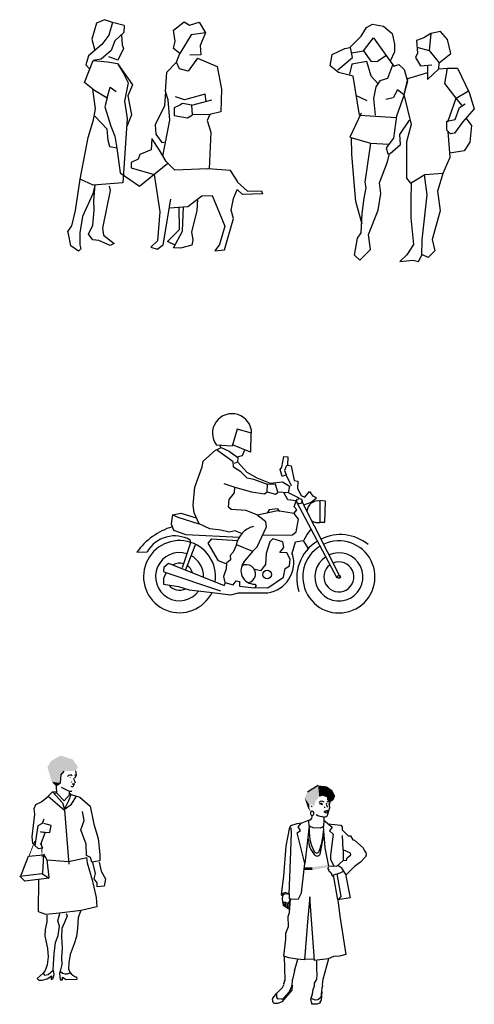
# Model space of a CAD drawing. Header units: millimetres. Extents: x -9704 to 3214, y -3659 to 2082.
# Tile 7 of 33: x -9222 to -8868, y 1169 to 1936. Entities that reach past the tile are written whole.
import ezdxf

# ---------------------------------------------------------------- set-up
doc = ezdxf.new("R2010")
doc.units = ezdxf.units.MM
doc.header["$LTSCALE"] = 100
doc.layers.add('A-Ansi-Grün', color=120, linetype='Continuous')
doc.layers.get('0').freeze()

# ---------------------------------------------------------------- blocks, each defined once
blk = doc.blocks.new('2DPERS3')
for points in [[(0.5164, 1.7614), (0.4251, 1.7835), (0.3954, 1.6864), (0.3416, 1.6125), (0.2391, 1.5252), (0.2182, 1.4553), (0.2488, 1.4198)], [(0.4251, 1.7835), (0.3631, 1.8057), (0.2998, 1.7796), (0.2647, 1.6529), (0.2879, 1.5668)], [(0.8175, 0.7425), (0.8714, 1.0241), (0.8584, 1.1808), (0.8364, 1.2473), (0.848, 1.3982), (0.9234, 1.4756), (0.9499, 1.5435), (0.8995, 1.5821), (0.9119, 1.6395), (0.8992, 1.723), (0.9832, 1.7898), (1.0241, 1.7629), (1.1001, 1.7856), (1.1479, 1.7043), (1.1085, 1.6049), (1.1128, 1.5331), (1.0259, 1.5301)], [(0.5164, 1.7614), (0.5136, 1.7058), (0.4432, 1.64), (0.4142, 1.5666), (0.3358, 1.4973), (0.2755, 1.4868)], [(0.4946, 1.6881), (0.5009, 1.6101), (0.5112, 1.5808), (0.4661, 1.4907), (0.3964, 1.5156)], [(1.1479, 1.7043), (1.0377, 1.6867), (1.002, 1.6271), (0.9499, 1.5435)], [(0.4648, 1.4637), (0.5074, 1.3923), (0.5457, 1.3137), (0.5193, 1.1708), (0.5396, 1.0369), (0.5048, 0.5349), (0.273, 0.5179), (0.1734, 0.5651), (0.2341, 0.8872), (0.2777, 1.0269), (0.2932, 1.1112), (0.2722, 1.2638), (0.2072, 1.3156), (0.2755, 1.4868), (0.3866, 1.4772), (0.4648, 1.4637)], [(0.4648, 1.4637), (0.5798, 1.2985), (0.5445, 1.2118), (0.5738, 1.0661), (0.5353, 0.974)], [(1.0861, 1.5074), (1.014, 1.4057), (0.9472, 1.4226), (0.9234, 1.4756)], [(1.0861, 1.5074), (1.2405, 1.4405), (1.2739, 1.2636), (1.2673, 1.0887), (1.1818, 1.0682), (1.162, 1.0213), (1.19, 0.9292), (1.1775, 0.6434)], [(0.2722, 1.2638), (0.3844, 1.1985), (0.365, 1.1268), (0.4116, 0.9779), (0.4419, 0.8975), (0.4587, 0.8049), (0.4034, 0.815), (0.3907, 0.8641), (0.3833, 0.9529), (0.2864, 1.0535)], [(0.3844, 1.1985), (0.4058, 1.2815), (0.4543, 1.2462)], [(0.8364, 1.2473), (0.8307, 1.1338), (0.7563, 0.9876), (0.7622, 0.9141), (0.8091, 0.8503), (0.8387, 0.8535)], [(1.0428, 1.1389), (0.9703, 1.1538), (0.9488, 1.1413), (0.9055, 1.1204), (0.9058, 1.059), (1.0091, 1.0403), (1.0469, 1.0637)], [(1.1535, 1.1685), (1.1469, 1.226), (0.9852, 1.1818), (0.9154, 1.2044)], [(1.1818, 1.0682), (1.0469, 1.0637), (1.0428, 1.1389), (1.1987, 1.1806)], [(1.3992, 0.5401), (1.3994, 0.544), (1.344, 0.6313), (1.1678, 0.6441), (0.9098, 0.634), (0.8416, 0.7005), (0.7903, 0.7899), (0.7317, 0.8796), (0.725, 0.7915)], [(0.4587, 0.8049), (0.4856, 0.6131), (0.6359, 0.5092), (0.8551, 0.6873)], [(0.725, 0.7915), (0.637, 0.7553), (0.6234, 0.7194), (0.5703, 0.695), (0.5704, 0.6511), (0.7481, 0.5999), (0.7932, 0.3092), (0.7745, 0.0831), (0.7219, 0.0339), (0.7712, 0.0179), (0.8191, 0.0521), (0.8793, 0.4085)], [(0.3993, 0.5093), (0.4054, 0.4746), (0.3468, 0.1834), (0.3554, 0.1289), (0.4366, 0.0634), (0.407, 0.0475), (0.3189, 0.0868), (0.2729, 0.0908), (0.2385, 0.1348), (0.2707, 0.2047), (0.2822, 0.3213), (0.2788, 0.3981), (0.2909, 0.5192), (0.2717, 0.4486), (0.1914, 0.2741), (0.1714, 0.1461), (0.1707, 0.0537), (0.1787, 0.0223), (0.1608, 0.0024), (0.0994, 0.046), (0.0826, 0.1387), (0.0779, 0.1564), (0.1072, 0.2011), (0.1363, 0.3208), (0.1734, 0.5651)], [(1.3992, 0.5401), (1.4746, 0.4709), (1.5845, 0.4727), (1.5929, 0.4492), (1.4367, 0.4458), (1.3964, 0.4845)], [(0.868, 0.3415), (1.0111, 0.3517), (1.1206, 0.4347), (1.1996, 0.4363), (1.258, 0.2993), (1.2992, 0.1986), (1.2576, 0.0548), (1.2202, 0.0065), (1.2955, 0.0146), (1.3659, 0.2589), (1.3477, 0.3235), (1.3657, 0.4128), (1.3963, 0.4822), (1.3964, 0.4845)], [(1.0864, 0.4087), (1.0804, 0.3178), (1.0395, 0.1542), (1.0497, 0.0884), (1.0416, 0.0505), (0.9542, 0.0278), (0.9002, 0.0288), (0.9687, 0.1578), (0.9786, 0.3494)], [(0.9114, 0.0499), (0.8532, 0.0791), (0.9462, 0.1708), (0.9434, 0.3469)]]:
    blk.add_lwpolyline(points)
blk = doc.blocks.new('2DPERS15')
for p, q in [((0.3566, 1.626), (0.3322, 1.5972)), ((0.4467, 1.6293), (0.4528, 1.5973)), ((0.3322, 1.5972), (0.3277, 1.536)), ((0.4152, 1.5444), (0.4135, 1.5378)), ((0.431, 1.573), (0.4437, 1.5349)), ((0.4526, 1.5954), (0.4401, 1.5723)), ((0.2667, 1.4662), (0.2333, 1.4314)), ((0.2667, 1.4662), (0.2987, 1.4691)), ((0.2667, 1.4662), (0.3451, 1.3786)), ((0.2987, 1.4583), (0.2844, 1.452)), ((0.3284, 1.5332), (0.2933, 1.5101)), ((0.2969, 1.5056), (0.2987, 1.4583)), ((0.2987, 1.4583), (0.3582, 1.3943)), ((0.3343, 1.5017), (0.3875, 1.4753)), ((0.3875, 1.4753), (0.3992, 1.4713)), ((0.3964, 1.4721), (0.3964, 1.4386)), ((0.3964, 1.4569), (0.4138, 1.4458)), ((0.3992, 1.4713), (0.4183, 1.4713)), ((0.4214, 1.5285), (0.4405, 1.5285)), ((0.4322, 1.5285), (0.4293, 1.5071)), ((0.1838, 1.3875), (0.1342, 1.3645)), ((0.2393, 1.4326), (0.1838, 1.3875)), ((0.2333, 1.4314), (0.3615, 1.3238)), ((0.3582, 1.3943), (0.3979, 1.4401)), ((0.36, 1.3302), (0.3951, 1.3988)), ((0.3951, 1.3988), (0.4138, 1.4458)), ((0.4138, 1.4458), (0.4811, 1.423)), ((0.4162, 1.3703), (0.4529, 1.4319)), ((0.4811, 1.423), (0.5607, 1.3546)), ((0.1342, 1.3645), (0.1212, 1.3334)), ((0.1212, 1.3334), (0.1264, 1.2926)), ((0.3451, 1.3786), (0.36, 1.3302)), ((0.3615, 1.3238), (0.395, 0.9026)), ((0.3659, 1.3317), (0.4162, 1.3703)), ((0.5138, 1.2426), (0.5013, 1.3119)), ((0.5607, 1.3546), (0.5901, 1.2133)), ((0.1264, 1.2926), (0.1054, 1.1152)), ((0.2, 1.2516), (0.1877, 1.2199)), ((0.4887, 1.169), (0.5138, 1.2426)), ((0.1539, 1.2014), (0.1285, 1.0486)), ((0.1877, 1.2199), (0.1539, 1.2014)), ((0.2092, 1.1473), (0.174, 1.1549)), ((0.174, 1.1549), (0.2473, 1.1489)), ((0.2577, 1.2031), (0.1998, 1.218)), ((0.2473, 1.1489), (0.2577, 1.2031)), ((0.5301, 1.0576), (0.4887, 1.169)), ((0.5901, 1.2133), (0.6224, 1.1011)), ((0.1054, 1.1152), (0.1111, 1.0662)), ((0.1763, 1.0565), (0.2092, 1.1473)), ((0.6224, 1.1011), (0.6358, 0.9785)), ((0.1111, 1.0662), (0.1359, 1.0509)), ((0.1285, 1.0486), (0.1548, 1.0238)), ((0.1548, 1.0238), (0.1914, 1.03)), ((0.1914, 1.03), (0.1763, 1.0565)), ((0.5329, 0.9694), (0.5301, 1.0576)), ((0.018, 0.8042), (0.0817, 0.9656)), ((0.0817, 0.9656), (0.1973, 0.974)), ((0.1973, 0.974), (0.1901, 0.8308)), ((0.1971, 0.9835), (0.2233, 0.9364)), ((0.2233, 0.9364), (0.2381, 0.7983)), ((0.3907, 0.9209), (0.2266, 0.9319)), ((0.5372, 0.9511), (0.3907, 0.9209)), ((0.5312, 0.9535), (0.536, 0.913)), ((0.5626, 0.9538), (0.5329, 0.9694)), ((0.5733, 0.917), (0.5626, 0.9538)), ((0.637, 0.927), (0.5733, 0.917)), ((0.6358, 0.9785), (0.637, 0.927)), ((0.536, 0.913), (0.5765, 0.7797)), ((0.6033, 0.8291), (0.5808, 0.9147)), ((0.6319, 0.9177), (0.6456, 0.8477)), ((0.6456, 0.8477), (0.6791, 0.7867)), ((0.0119, 0.8079), (0.1855, 0.8285)), ((0.0524, 0.769), (0.0119, 0.8079)), ((0.2411, 0.7924), (0.0524, 0.769)), ((0.1589, 0.5313), (0.1597, 0.7845)), ((0.1855, 0.8285), (0.2411, 0.7924)), ((0.5765, 0.7797), (0.6062, 0.6423)), ((0.5929, 0.7886), (0.6033, 0.8291)), ((0.6152, 0.7563), (0.5929, 0.7886)), ((0.6791, 0.7867), (0.6705, 0.7307)), ((0.6159, 0.7256), (0.6152, 0.7563)), ((0.6705, 0.7307), (0.6159, 0.7256)), ((0.6062, 0.6423), (0.6117, 0.5708)), ((0.4913, 0.5404), (0.3216, 0.5206)), ((0.6117, 0.5708), (0.4913, 0.5404)), ((0.2166, 0.5104), (0.1589, 0.5313)), ((0.3216, 0.5206), (0.2166, 0.5104)), ((0.1944, 0.0529), (0.148, 0.0112)), ((0.1604, 0), (0.148, 0.0112)), ((0.2605, 0.0322), (0.2562, 0.0049)), ((0.2562, 0.0049), (0.2692, 0.0098)), ((0.3208, 0.0506), (0.3268, 0.0013)), ((0.3268, 0.0013), (0.3445, 0.0026)), ((0.3445, 0.0026), (0.3464, 0.0215)), ((0.3464, 0.0215), (0.3741, 0.0045)), ((0.3741, 0.0045), (0.4606, 0.0076)), ((0.4606, 0.0076), (0.4562, 0.0209))]:
    blk.add_line(p, q)
at = {"const_width": 0.00671}
for points in [[(0.0815, 0.9575), (0.1298, 1.0822)], [(0.1871, 0.9561), (0.1814, 1.0665)]]:
    blk.add_lwpolyline(points, dxfattribs=at)
for points in [[(0.2227, 0.5052), (0.2225, 0.454), (0.2091, 0.3933), (0.2081, 0.3432), (0.2273, 0.2458), (0.2334, 0.1813), (0.2271, 0.1194), (0.2097, 0.0752), (0.1944, 0.0529), (0.206, 0.0387), (0.2335, 0.0425), (0.2736, 0.077), (0.2757, 0.1233), (0.2802, 0.2036), (0.2902, 0.2918), (0.3119, 0.3463), (0.3207, 0.4203), (0.3085, 0.4613), (0.3251, 0.5189)], [(0.375, 0.518), (0.3821, 0.4998), (0.3614, 0.4474), (0.3409, 0.401), (0.3386, 0.3345), (0.3423, 0.2502), (0.3377, 0.1753), (0.3407, 0.1213), (0.3282, 0.068), (0.3208, 0.0506)], [(0.4851, 0.5364), (0.4679, 0.4834), (0.4623, 0.4045), (0.454, 0.3397), (0.4355, 0.2821), (0.4061, 0.198), (0.3952, 0.1332), (0.3927, 0.0872), (0.4021, 0.0623)]]:
    blk.add_lwpolyline(points)
for centre, radius, start, end in [((0.4047, 1.5713), 0.0241, 46.4568, 143.9321), ((0.4509, 1.574), 0.0214, 85.6013, 122.4712), ((0.4222, 1.5551), 0.0479, 256.7236, 275.6483), ((0.205, 0.0478), 0.0746, 329.3696, 23.06858), ((0.1746, 0.1277), 0.1285, 263.6775, 311.9952), ((0.3721, 0.1014), 0.0551, 220.9268, 303.2704), ((0.4944, 0.1266), 0.1124, 214.8712, 250.1614)]:
    blk.add_arc(centre, radius, start, end)
for points in [[(0.3566, 1.626), (0.2542, 1.7038), (0.3322, 1.5972), (0.2281, 1.6551)], [(0.3301, 1.7483), (0.4248, 1.7176), (0.2542, 1.7038), (0.4653, 1.6589)], [(0.2542, 1.7038), (0.4653, 1.6589), (0.3566, 1.626), (0.4476, 1.6295)], [(0.3322, 1.5972), (0.2281, 1.6551), (0.3284, 1.5332), (0.2618, 1.5443)], [(0.3284, 1.5332), (0.2618, 1.5443), (0.2933, 1.5101)], [(0.3984, 1.5789), (0.4131, 1.5773), (0.4033, 1.5723)], [(0.4356, 1.5795), (0.4388, 1.5713), (0.4388, 1.5812)]]:
    blk.add_solid(points)
blk = doc.blocks.new('ELLIPSE')
blk.add_circle((0.5, 0.5), 0.5)
blk = doc.blocks.new('2DPERS17')
for p, q in [((0.583, 1.6978), (0.5358, 1.6706)), ((0.5358, 1.6706), (0.499, 1.6459)), ((0.5287, 1.5389), (0.5367, 1.5309)), ((0.5974, 1.5543), (0.6124, 1.5632)), ((0.6192, 1.548), (0.5974, 1.5543)), ((0.6482, 1.5594), (0.6459, 1.5525)), ((0.6741, 1.5661), (0.6695, 1.5462)), ((0.6695, 1.5462), (0.6711, 1.5241)), ((0.5342, 1.4448), (0.5388, 1.4646)), ((0.6287, 1.4962), (0.6414, 1.488)), ((0.6385, 1.4958), (0.6287, 1.4962)), ((0.6305, 1.4963), (0.6474, 1.504)), ((0.633, 1.5309), (0.633, 1.5245)), ((0.6588, 1.4971), (0.6385, 1.4958)), ((0.6474, 1.504), (0.6497, 1.5017)), ((0.6497, 1.5017), (0.6551, 1.5048)), ((0.6541, 1.4643), (0.654, 1.4629)), ((0.6629, 1.4993), (0.6541, 1.4643)), ((0.6551, 1.5048), (0.6582, 1.4971)), ((0.6711, 1.5241), (0.6629, 1.4993)), ((0.3669, 1.3834), (0.3577, 1.3597)), ((0.417, 1.3992), (0.3669, 1.3834)), ((0.451, 1.4058), (0.417, 1.3992)), ((0.4281, 1.3756), (0.451, 1.4058)), ((0.451, 1.4058), (0.5164, 1.4301)), ((0.5143, 1.381), (0.479, 1.0917)), ((0.5143, 1.381), (0.5101, 1.4227)), ((0.5439, 1.3673), (0.5143, 1.381)), ((0.5164, 1.4301), (0.521, 1.4312)), ((0.6273, 1.4289), (0.6239, 1.3788)), ((0.6438, 1.453), (0.6273, 1.4526)), ((0.6273, 1.4526), (0.6276, 1.4285)), ((0.6273, 1.4289), (0.693, 1.3725)), ((0.6615, 1.3996), (0.7595, 1.3878)), ((0.7595, 1.3878), (0.7705, 1.3759)), ((0.3577, 1.3597), (0.3318, 1.226)), ((0.3689, 1.1154), (0.376, 1.3301)), ((0.376, 1.3301), (0.3736, 1.3679)), ((0.4206, 1.329), (0.4466, 1.3474)), ((0.4797, 1.0906), (0.4206, 1.329)), ((0.4466, 1.3474), (0.4281, 1.3756)), ((0.5989, 1.3646), (0.5439, 1.3673)), ((0.5976, 1.1643), (0.6285, 1.3136)), ((0.6239, 1.3788), (0.5989, 1.3646)), ((0.6382, 1.2136), (0.6239, 1.3788)), ((0.693, 1.3725), (0.6714, 1.3452)), ((0.6714, 1.3452), (0.7008, 1.3199)), ((0.7008, 1.3199), (0.6793, 1.1542)), ((0.7705, 1.3759), (0.7704, 1.3516)), ((0.7704, 1.3516), (0.8172, 1.3056)), ((0.7765, 1.1979), (0.7725, 1.3089)), ((0.8172, 1.3056), (0.836, 1.3052)), ((0.836, 1.3052), (0.853, 1.2742)), ((0.853, 1.2742), (0.8654, 1.2721)), ((0.8654, 1.2721), (0.9332, 1.2129)), ((0.3318, 1.226), (0.3139, 0.9915)), ((0.667, 1.0694), (0.6382, 1.2136)), ((0.6793, 1.1542), (0.6786, 1.1221)), ((0.7765, 1.1979), (0.7784, 1.113)), ((0.8349, 1.1722), (0.7765, 1.1979)), ((0.8092, 1.1344), (0.8377, 1.1578)), ((0.8377, 1.1578), (0.8349, 1.1722)), ((0.9332, 1.2129), (0.9445, 1.1892)), ((0.9445, 1.1892), (0.9552, 1.1771)), ((0.9573, 1.1582), (0.9513, 1.1432)), ((0.9552, 1.1771), (0.9573, 1.1582)), ((0.3572, 0.8518), (0.3689, 1.1154)), ((0.4749, 1.0471), (0.4797, 1.0906)), ((0.6786, 1.1221), (0.7076, 1.0669)), ((0.7249, 1.0659), (0.7784, 1.1133)), ((0.7677, 1.0529), (0.7356, 1.0753)), ((0.7784, 1.1133), (0.8033, 1.116)), ((0.8033, 1.116), (0.8092, 1.1344)), ((0.9116, 1.1004), (0.8657, 1.0673)), ((0.9513, 1.1432), (0.9116, 1.1004)), ((0.4529, 0.8629), (0.4749, 1.0471)), ((0.6632, 1.0627), (0.6565, 1.0502)), ((0.6565, 1.0502), (0.6651, 1.0441)), ((0.6651, 1.0441), (0.6623, 1.0344)), ((0.6623, 1.0344), (0.675, 1.0294)), ((0.7249, 1.0659), (0.667, 1.0694)), ((0.675, 1.0294), (0.6759, 1.0196)), ((0.6759, 1.0196), (0.6863, 1.016)), ((0.6863, 1.016), (0.6871, 1.0022)), ((0.6871, 1.0022), (0.694, 0.9927)), ((0.694, 0.9927), (0.7051, 1.0027)), ((0.7373, 0.8086), (0.7033, 1.0004)), ((0.7051, 1.0027), (0.755, 1.0184)), ((0.7292, 1.0112), (0.7597, 0.8348)), ((0.755, 1.0184), (0.7805, 1.0321)), ((0.8008, 1.0018), (0.7677, 1.0529)), ((0.7957, 1.0068), (0.8322, 0.8241)), ((0.8657, 1.0673), (0.8008, 1.0018)), ((0.3139, 0.9915), (0.2948, 0.8482)), ((0.2948, 0.8482), (0.308, 0.8571)), ((0.2948, 0.8482), (0.3064, 0.8407)), ((0.3348, 0.8634), (0.3571, 0.8605)), ((0.344, 0.8544), (0.3572, 0.8518)), ((0.3572, 0.8518), (0.3568, 0.8158)), ((0.4313, 0.8152), (0.4529, 0.8629)), ((0.3064, 0.8391), (0.3018, 0.8102)), ((0.3018, 0.8102), (0.311, 0.7659)), ((0.3064, 0.8407), (0.3079, 0.8424)), ((0.3218, 0.7578), (0.3186, 0.7931)), ((0.333, 0.7514), (0.3298, 0.7915)), ((0.3459, 0.745), (0.341, 0.7883)), ((0.3554, 0.7864), (0.3643, 0.8053)), ((0.3598, 0.7352), (0.3554, 0.7864)), ((0.3568, 0.8158), (0.3725, 0.8149)), ((0.3599, 0.7096), (0.3689, 0.8138)), ((0.3689, 0.8138), (0.4313, 0.8152)), ((0.5192, 0.8308), (0.5023, 0.668)), ((0.5537, 0.3363), (0.5192, 0.8308)), ((0.8322, 0.8241), (0.7373, 0.8086)), ((0.7373, 0.8086), (0.7521, 0.6816)), ((0.7597, 0.8348), (0.7404, 0.8124)), ((0.311, 0.7659), (0.3598, 0.7352)), ((0.3506, 0.6779), (0.3599, 0.7096)), ((0.3519, 0.5991), (0.3506, 0.6779)), ((0.5023, 0.668), (0.4768, 0.34)), ((0.7521, 0.6816), (0.7984, 0.3811)), ((0.3311, 0.5023), (0.3312, 0.547)), ((0.3312, 0.547), (0.3519, 0.5991)), ((0.3156, 0.3697), (0.3311, 0.5023)), ((0.3545, 0.3552), (0.3156, 0.3697)), ((0.3259, 0.1812), (0.321, 0.3678)), ((0.4184, 0.3449), (0.3545, 0.3552)), ((0.3978, 0.2547), (0.4244, 0.3456)), ((0.4768, 0.34), (0.4184, 0.3449)), ((0.5538, 0.3465), (0.4796, 0.344)), ((0.6619, 0.3491), (0.5537, 0.3363)), ((0.572, 0.274), (0.5735, 0.3369)), ((0.6627, 0.3486), (0.6328, 0.2329)), ((0.7015, 0.3652), (0.6619, 0.3491)), ((0.7497, 0.3689), (0.7015, 0.3652)), ((0.7984, 0.3811), (0.7497, 0.3689)), ((0.3978, 0.2547), (0.3821, 0.1872)), ((0.5759, 0.2202), (0.572, 0.274)), ((0.6328, 0.2329), (0.6182, 0.1873)), ((0.3172, 0.1505), (0.3171, 0.1597)), ((0.3214, 0.1743), (0.3259, 0.1812)), ((0.3814, 0.1827), (0.3794, 0.1414)), ((0.554, 0.1584), (0.5696, 0.1846)), ((0.5542, 0.1377), (0.554, 0.1584)), ((0.5731, 0.1951), (0.5759, 0.2202)), ((0.6182, 0.1873), (0.6139, 0.1481)), ((0.2294, 0.0417), (0.2614, 0.0809)), ((0.2606, 0.0477), (0.2614, 0.0798)), ((0.2614, 0.0798), (0.3057, 0.1259)), ((0.3786, 0.1041), (0.3, 0.0135)), ((0.3057, 0.1259), (0.3172, 0.1505)), ((0.3576, 0.0914), (0.3164, 0.0442)), ((0.3768, 0.1315), (0.3576, 0.0914)), ((0.3808, 0.1425), (0.3786, 0.1041)), ((0.5402, 0.0749), (0.5436, 0.1086)), ((0.5436, 0.1086), (0.5542, 0.1377)), ((0.6086, 0.0973), (0.6042, 0.0483)), ((0.6109, 0.0939), (0.6057, 0.026)), ((0.6111, 0.1224), (0.6086, 0.0973)), ((0.6171, 0.135), (0.6111, 0.1224)), ((0.6139, 0.1481), (0.6171, 0.135)), ((0.2274, 0.0292), (0.2294, 0.0417)), ((0.2442, 0), (0.239, 0.0033)), ((0.2679, -0.0006), (0.2442, 0)), ((0.2719, 0.0338), (0.2606, 0.0477)), ((0.3, 0.0135), (0.2679, -0.0006)), ((0.2984, 0.0354), (0.2719, 0.0338)), ((0.5257, 0.0285), (0.533, 0.0636)), ((0.5287, 0.0396), (0.5402, 0.0749)), ((0.5616, 0.0269), (0.5287, 0.0396)), ((0.5338, 0.003), (0.5303, 0.0079)), ((0.534, -0.0036), (0.5338, 0.003)), ((0.5812, 0.0298), (0.5616, 0.0269)), ((0.5934, 0.0041), (0.5751, -0.006)), ((0.6042, 0.0483), (0.5812, 0.0298)), ((0.5992, 0.0107), (0.5934, 0.0041)), ((0.5751, -0.006), (0.534, -0.0036))]:
    blk.add_line(p, q)
for centre, radius, start, end in [((0.6117, 1.5426), 0.0321, 55.2749, 131.9562), ((0.6978, 1.5588), 0.0515, 186.9536, 214.3539), ((0.6624, 1.5539), 0.0179, 47.88098, 128.3007), ((0.6619, 1.6614), 0.2117, 243.4865, 260.615), ((0.6477, 1.4969), 0.0111, 234.46, 1.19352), ((0.6436, 1.4634), 0.0104, 271.2983, 357.4495), ((0.8577, 1.345), 0.3447, 173.44, 207.8807), ((0.5165, 1.4489), 0.0182, 284.3321, 347.0054), ((0.0717, 1.3826), 0.555, 339.2719, 357.5051), ((0.691, 1.2841), 0.1853, 180.3649, 223.9678), ((0.5713, 1.1935), 0.0208, 207.8807, 339.2719), ((0.5749, 1.1726), 0.0242, 224.8365, 340.0276), ((0.3367, 0.816), 0.039, 79.21434, 137.5591), ((0.3297, 0.8247), 0.039, 82.56859, 123.8486), ((0.3431, 0.16), 0.026, 146.801, 180.7105), ((0.4074, 0.1813), 0.026, 166.9144, 177.1123), ((0.5473, 0.1979), 0.026, 329.1856, 353.7203), ((0.3534, 0.1427), 0.026, 334.3996, 357.1123), ((0.2531, 0.0252), 0.026, 171.0995, 237.1552), ((0.2968, 0.0613), 0.026, 273.5382, 318.833), ((0.5512, 0.0233), 0.026, 168.3606, 216.2817), ((0.5798, 0.028), 0.026, 318.2819, 355.6724)]:
    blk.add_arc(centre, radius, start, end)
for points in [[(0.5915, 1.6097), (0.583, 1.6978), (0.5654, 1.5793), (0.499, 1.6459)], [(0.6157, 1.619), (0.6495, 1.6913), (0.5915, 1.6097), (0.583, 1.6978)], [(0.6525, 1.6062), (0.6933, 1.6612), (0.6157, 1.619), (0.6495, 1.6913)], [(0.5267, 1.5542), (0.499, 1.6459), (0.5159, 1.5486), (0.4771, 1.6003)], [(0.5654, 1.5793), (0.499, 1.6459), (0.5512, 1.5355), (0.5267, 1.5542)], [(0.6519, 1.5867), (0.716, 1.6151), (0.6525, 1.6062), (0.6933, 1.6612)], [(0.6741, 1.5661), (0.7023, 1.5835), (0.6519, 1.5867), (0.716, 1.6151)], [(0.478, 1.6003), (0.515, 1.5487), (0.5026, 1.5248), (0.5134, 1.531)], [(0.6151, 1.5618), (0.6158, 1.5502), (0.622, 1.5594), (0.6189, 1.5494)], [(0.6674, 1.5579), (0.6628, 1.5594), (0.6667, 1.5487), (0.6628, 1.5494)], [(0.5026, 1.5248), (0.5134, 1.531), (0.5157, 1.5032), (0.5188, 1.5071)], [(0.5157, 1.5032), (0.5188, 1.5071), (0.5311, 1.4955)], [(0.5388, 1.0399), (0.5365, 1.0611), (0.6639, 1.0635), (0.6639, 1.08)], [(0.4751, 1.0399), (0.4775, 1.0611), (0.5388, 1.0399), (0.5365, 1.0611)]]:
    blk.add_solid(points)
at = {"xscale": 0.02233038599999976, "yscale": 0.03773065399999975, "zscale": 0.022330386, "rotation": 4.899091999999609}
blk.add_blockref('ELLIPSE', (0.5265, 1.4609), dxfattribs=at)
blk = doc.blocks.new('2DPERS4')
for points in [[(0.2828, 1.1509), (0.2344, 1.4554), (0.1204, 1.4836), (0.0559, 1.5353), (0.0716, 1.623), (0.1703, 1.6699), (0.2074, 1.6793), (0.298, 1.7671), (0.338, 1.8344), (0.3854, 1.859), (0.4715, 1.8451), (0.5379, 1.7877), (0.5568, 1.7045), (0.5555, 1.6448), (0.5231, 1.5715), (0.5516, 1.5335), (0.5911, 1.5467), (0.6314, 1.5064), (0.6573, 1.4166), (0.6294, 1.3104), (0.579, 1.3496), (0.5471, 1.2875), (0.4889, 1.273)], [(0.8399, 1.7883), (0.7858, 1.7544), (0.7273, 1.7342), (0.7341, 1.6336), (0.7206, 1.5999), (0.7596, 1.5365), (0.8468, 1.5434)], [(0.9027, 1.5136), (0.9033, 1.558), (0.9955, 1.6323), (0.9699, 1.7412), (0.9156, 1.8036), (0.8399, 1.7883), (0.8271, 1.656), (0.9033, 1.558)], [(0.3153, 1.6513), (0.3937, 1.755), (0.5231, 1.5715)], [(0.114, 1.5037), (0.2304, 1.5998), (0.213, 1.679)], [(0.2221, 1.6374), (0.3153, 1.6513), (0.3733, 1.5729), (0.4193, 1.5689), (0.4945, 1.6192)], [(0.7309, 1.682), (0.8271, 1.656)], [(0.4277, 1.3994), (0.3747, 1.4556), (0.3404, 1.5689), (0.2239, 1.5477), (0.2048, 1.4721)], [(0.5406, 1.5397), (0.5029, 1.4379), (0.4422, 1.4196), (0.4111, 1.3732), (0.3929, 1.2801), (0.4056, 1.1504)], [(0.814, 1.5408), (0.8123, 1.4297), (0.9027, 1.5136), (0.9683, 1.5182)], [(0.8131, 1.4803), (0.6582, 1.434), (0.6296, 1.3138), (0.6848, 1.0783), (0.6493, 0.9438), (0.6486, 0.661), (0.681, 0.6233), (0.7919, 0.6887), (0.9351, 0.7007), (0.9892, 0.8247), (0.9734, 1.0246)], [(0.9726, 1.1005), (1.0354, 1.2838), (0.9471, 1.3981), (0.9683, 1.5182), (1.0472, 1.5181), (1.1379, 1.3288), (1.1777, 1.2), (1.0857, 1.097), (1.024, 1.0117), (0.9927, 1.0071), (0.9631, 1.0339), (0.9627, 1.1049), (1.0292, 1.1168), (1.0627, 1.2114), (1.1064, 1.2402)], [(0.2585, 1.3035), (0.3421, 1.2668)], [(0.6291, 1.3042), (0.5726, 1.1437), (0.5487, 0.9719), (0.4908, 0.896), (0.5043, 0.8513), (0.5235, 0.8521), (0.602, 0.9231), (0.5981, 1.0021), (0.6724, 1.1136)], [(1.0806, 1.2297), (1.0354, 1.2838), (1.132, 1.3412)], [(0.2971, 1.1671), (0.2089, 0.9811), (0.3698, 0.933), (0.5135, 0.9258)], [(0.2828, 1.1509), (0.5712, 1.1338)], [(1.1142, 1.126), (1.1554, 1.0721), (1.1416, 0.9421), (1.0976, 0.8733), (0.9868, 0.8555)], [(0.3055, 0.3036), (0.2563, 0.479), (0.2429, 0.6279), (0.223, 0.848), (0.2205, 0.9777)], [(0.2875, 0.0234), (0.2449, 0.0621), (0.2673, 0.194), (0.2965, 0.2364), (0.3057, 0.3864), (0.3196, 0.5046), (0.335, 0.5866), (0.3276, 0.6309), (0.373, 0.9329)], [(0.2875, 0.0234), (0.3687, 0.1044), (0.3532, 0.2223), (0.4281, 0.4107), (0.4499, 0.5425), (0.4389, 0.6253), (0.5011, 0.7878), (0.5171, 0.8518)], [(0.9353, 0.7046), (0.8913, 0.5586), (0.9123, 0.4055), (0.8493, 0.1822), (0.8696, 0.0944), (0.8175, 0.0429), (0.77, 0.0666)], [(0.6852, 0.6257), (0.6839, 0.4902), (0.6826, 0.3517), (0.7048, 0.1449), (0.6512, 0.0631), (0.5967, 0.0118), (0.7009, 0.0223), (0.7444, 0.0122), (0.7699, 0.0611), (0.772, 0.1798), (0.8094, 0.5318), (0.7892, 0.6871)]]:
    blk.add_lwpolyline(points)
blk = doc.blocks.new('2DPERS12')
for p, q in [((0.8835, 1.4283), (0.8446, 1.2964)), ((0.9969, 1.3976), (0.8835, 1.4283)), ((0.9897, 1.3989), (0.9868, 1.2509)), ((0.8446, 1.2964), (0.7229, 1.3051)), ((0.9868, 1.2509), (0.848, 1.308)), ((0.62, 1.1811), (0.7183, 1.2691)), ((0.7222, 1.2692), (0.7585, 1.2857)), ((0.8527, 1.176), (0.7222, 1.2692)), ((0.7576, 1.2869), (0.7529, 1.303)), ((0.7585, 1.2857), (0.8232, 1.2585)), ((0.8232, 1.2585), (0.8886, 1.2099)), ((0.925, 1.2245), (0.9429, 1.269)), ((0.6115, 1.1362), (0.62, 1.1811)), ((0.8558, 1.1334), (0.8527, 1.176)), ((0.8877, 1.1711), (0.8609, 1.1607)), ((0.8886, 1.2099), (0.8877, 1.1711)), ((0.8884, 1.2157), (0.925, 1.2245)), ((0.8897, 1.1712), (0.9596, 1.0956)), ((1.2319, 1.1323), (1.247, 1.2161)), ((1.247, 1.2161), (1.278, 1.215)), ((1.278, 1.215), (1.276, 1.1491)), ((0.5559, 0.9777), (0.6115, 1.1362)), ((0.9131, 1.0962), (0.8558, 1.1334)), ((0.961, 1.0472), (0.9131, 1.0962)), ((0.9596, 1.0956), (1.0384, 1.0494)), ((1.2188, 1.1145), (1.2319, 1.1323)), ((1.2339, 1.0607), (1.2188, 1.1145)), ((1.2683, 1.1469), (1.2519, 1.1077)), ((1.2519, 1.1077), (1.2665, 1.0732)), ((1.276, 1.1491), (1.3052, 1.1441)), ((1.3052, 1.1441), (1.3278, 1.0284)), ((0.7799, 1.0072), (0.866, 0.9767)), ((1.0136, 1.037), (0.961, 1.0472)), ((1.1212, 0.9994), (1.0136, 1.037)), ((1.0384, 1.0494), (1.1404, 1.0077)), ((1.119, 0.9411), (1.1212, 0.9994)), ((1.1832, 1.0011), (1.1193, 0.9993)), ((1.1404, 1.0077), (1.237, 1.0181)), ((1.2005, 0.9376), (1.1832, 1.0011)), ((1.2645, 1.0732), (1.2339, 1.0607)), ((1.237, 1.0181), (1.2922, 0.9867)), ((1.3076, 0.9891), (1.2645, 1.0732)), ((1.3278, 1.0284), (1.357, 1.0234)), ((1.357, 1.0234), (1.3528, 0.9671)), ((0.5404, 0.8377), (0.5559, 0.9777)), ((0.8222, 0.8824), (0.8634, 0.934)), ((0.8634, 0.934), (0.866, 0.9767)), ((0.866, 0.9767), (0.9969, 0.9416)), ((0.9969, 0.9416), (1.0981, 0.927)), ((1.0981, 0.927), (1.119, 0.9411)), ((1.119, 0.9411), (1.1815, 0.9235)), ((1.1815, 0.9235), (1.2006, 0.9357)), ((1.2801, 0.934), (1.2005, 0.9376)), ((1.2797, 0.8798), (1.2471, 0.9351)), ((1.2922, 0.9867), (1.2801, 0.934)), ((1.282, 0.936), (1.3645, 0.8938)), ((1.3528, 0.9671), (1.3834, 0.9137)), ((1.4109, 0.8989), (1.4465, 0.9445)), ((1.4465, 0.9445), (1.4727, 0.9084)), ((0.818, 0.8222), (0.8222, 0.8824)), ((1.3458, 0.8719), (1.2797, 0.8798)), ((1.3277, 0.8249), (1.3438, 0.8719)), ((1.6631, 0.2703), (1.348, 0.8604)), ((1.3834, 0.9137), (1.4109, 0.8989)), ((1.6861, 0.2787), (1.3885, 0.8692)), ((1.4026, 0.8413), (1.4605, 0.8596)), ((1.4605, 0.8596), (1.5021, 0.8957)), ((1.5021, 0.8957), (1.4707, 0.9103)), ((1.528, 0.8693), (1.5269, 0.7045)), ((1.5707, 0.8685), (1.5279, 0.8732)), ((1.5675, 0.7056), (1.5707, 0.8685)), ((0.3797, 0.7634), (0.4453, 0.7749)), ((0.4453, 0.7749), (0.5645, 0.7395)), ((0.5499, 0.7779), (0.5404, 0.8377)), ((0.5891, 0.6918), (0.5499, 0.7779)), ((0.8379, 0.8034), (0.818, 0.8222)), ((0.9545, 0.795), (0.8379, 0.8034)), ((1.0368, 0.7625), (0.9545, 0.795)), ((1.1988, 0.7922), (1.0427, 0.7607)), ((1.1345, 0.802), (1.1178, 0.7764)), ((1.2003, 0.8078), (1.1345, 0.802)), ((1.3292, 0.7726), (1.1988, 0.7922)), ((1.2163, 0.7888), (1.2003, 0.8078)), ((1.3497, 0.8003), (1.3277, 0.8249)), ((1.3291, 0.7745), (1.3497, 0.8003)), ((1.3614, 0.7289), (1.3292, 0.7726)), ((0.3816, 0.7635), (0.3701, 0.6914)), ((0.3701, 0.6914), (0.3889, 0.6416)), ((0.3797, 0.7634), (0.421, 0.7433)), ((0.421, 0.7433), (0.5852, 0.6917)), ((0.6716, 0.6534), (0.5891, 0.6918)), ((1.1062, 0.7082), (1.0368, 0.7625)), ((1.1131, 0.6677), (1.1062, 0.7082)), ((1.3429, 0.6296), (1.3614, 0.7289)), ((1.5269, 0.7045), (1.5675, 0.7056)), ((0.3889, 0.6416), (0.4848, 0.6094)), ((0.7572, 0.6422), (0.6716, 0.6534)), ((0.8216, 0.6266), (0.7572, 0.6422)), ((0.8678, 0.6376), (0.8216, 0.6266)), ((0.9169, 0.6157), (0.8678, 0.6376)), ((1.0399, 0.5125), (1.1131, 0.6677)), ((1.3145, 0.6055), (1.3429, 0.6296)), ((1.4586, 0.6502), (1.4286, 0.6126)), ((0.4848, 0.6094), (0.9021, 0.5881)), ((0.519, 0.5657), (0.5179, 0.5366)), ((0.6572, 0.5425), (0.6874, 0.5743)), ((0.7387, 0.4033), (0.6572, 0.5425)), ((0.6874, 0.5743), (0.8868, 0.5618)), ((1.0834, 0.6048), (1.3145, 0.6055)), ((1.1377, 0.5521), (1.1092, 0.4602)), ((1.1622, 0.576), (1.1358, 0.5501)), ((1.2385, 0.551), (1.1622, 0.576)), ((1.2475, 0.5067), (1.2385, 0.551)), ((1.311, 0.4542), (1.3392, 0.5519)), ((1.3392, 0.5519), (1.3991, 0.5614)), ((1.3991, 0.5614), (1.4356, 0.5023)), ((1.4286, 0.6126), (1.4028, 0.5653)), ((0.1028, 0.4709), (0.1847, 0.4731)), ((0.5179, 0.5366), (0.4553, 0.3488)), ((0.5589, 0.5331), (0.4809, 0.334)), ((0.853, 0.4724), (0.8305, 0.4466)), ((0.8786, 0.5293), (0.853, 0.4724)), ((1.006, 0.4767), (0.8786, 0.5293)), ((0.9367, 0.3933), (1.006, 0.4767)), ((1.0041, 0.4766), (1.0399, 0.5125)), ((1.0042, 0.4747), (1.0041, 0.4766)), ((1.1092, 0.4602), (1.1038, 0.3767)), ((1.2156, 0.469), (1.2475, 0.5067)), ((1.2699, 0.4666), (1.2156, 0.469)), ((1.2965, 0.417), (1.2699, 0.4666)), ((0.3155, 0.3585), (0.3496, 0.3866)), ((0.3496, 0.3866), (0.7828, 0.2126)), ((0.7994, 0.3798), (0.7387, 0.4033)), ((0.8012, 0.3857), (0.7986, 0.341)), ((0.8334, 0.4118), (0.8012, 0.3857)), ((0.8305, 0.4466), (0.8334, 0.4118)), ((1.2922, 0.3645), (1.2965, 0.417)), ((0.3322, 0.3144), (0.3103, 0.2672)), ((0.3127, 0.3196), (0.3155, 0.3585)), ((0.3127, 0.3196), (0.7549, 0.1692)), ((0.7986, 0.341), (0.777, 0.2822)), ((1.0664, 0.3272), (1.0235, 0.3376)), ((1.1038, 0.3767), (1.0664, 0.3272)), ((1.2462, 0.276), (1.2579, 0.3442)), ((1.2579, 0.3442), (1.2922, 0.3645)), ((0.3103, 0.2672), (0.3115, 0.2227)), ((0.777, 0.2822), (0.788, 0.236)), ((0.7828, 0.2126), (0.7938, 0.2343)), ((0.788, 0.236), (0.8525, 0.2165)), ((0.8525, 0.2165), (0.8768, 0.2482)), ((0.8768, 0.2482), (0.9021, 0.2431)), ((0.9021, 0.2431), (0.9031, 0.2063)), ((1.1225, 0.195), (1.2462, 0.276)), ((0.3115, 0.2227), (0.4283, 0.2046)), ((0.4283, 0.2046), (0.5105, 0.1779)), ((0.5105, 0.1779), (0.6699, 0.161)), ((0.6699, 0.161), (0.8352, 0.1404)), ((0.8352, 0.1404), (0.8949, 0.1557)), ((0.8949, 0.1557), (1.1217, 0.1543)), ((0.9031, 0.2063), (1.0178, 0.194)), ((1.0197, 0.196), (1.1225, 0.195)), ((1.031, 0.2099), (1.0198, 0.1941)), ((1.0213, 0.2229), (1.031, 0.2099))]:
    blk.add_line(p, q)
for centre, radius in [((1.3691, 0.8687), 0.021), ((1.1177, 0.2976), 0.033), ((1.6763, 0.2789), 0.0117)]:
    blk.add_circle(centre, radius)
for centre, radius, start, end in [((0.8444, 1.3973), 0.1525, 0.14578, 217.16941), ((1.5118, 0.7858), 0.0846, 80.26337, 175.7926), ((1.5118, 0.7858), 0.0846, 237.69765, 280.28528), ((0.5327, 0.1634), 0.5285, 106.95148, 144.42398), ((1.0635, 0.4889), 0.1912, 106.18832, 167.8261), ((0.4356, 0.2808), 0.2808, 351.73779, 334.22475), ((0.3974, 0.3546), 0.2435, 60.05444, 150.88825), ((1.6875, 0.2682), 0.3401, 121.56149, 197.62402), ((1.6763, 0.2789), 0.2808, 121.30986, 114.98172), ((1.6875, 0.2682), 0.3401, 50.54198, 116.15911), ((0.4356, 0.2808), 0.1872, 72.44356, 323.64676), ((1.6763, 0.2789), 0.1872, 122.91926, 114.0995), ((0.4356, 0.2808), 0.1053, 73.11882, 119.25836), ((0.4356, 0.2808), 0.1872, 358.7972, 61.62616), ((1.0185, 0.3276), 0.1048, 139.75252, 271.53766), ((1.0867, 0.3898), 0.2381, 278.4553, 16.69354), ((1.6763, 0.2789), 0.117, 125.8267, 112.50977), ((0.4356, 0.2808), 0.1053, 16.99553, 56.13137), ((0.9569, 0.3034), 0.0706, 281.48758, 121.35419), ((0.4356, 0.2808), 0.1053, 217.72667, 296.77751)]:
    blk.add_arc(centre, radius, start, end)

msp = doc.modelspace()

# ---------------------------------------------------------------- block references
at = {"layer": 'A-Ansi-Grün', "xscale": 100, "yscale": 100, "zscale": 100}
for name, p in [('2DPERS3', (-9191.85, 1755.23)), ('2DPERS4', (-8985.46, 1746.3)), ('2DPERS12', (-9140.74, 1474.02)), ('2DPERS15', (-9222.82, 1188.01)), ('2DPERS17', (-9047.57, 1169.68))]:
    msp.add_blockref(name, p, dxfattribs=at)

doc.saveas('drawing.dxf')
